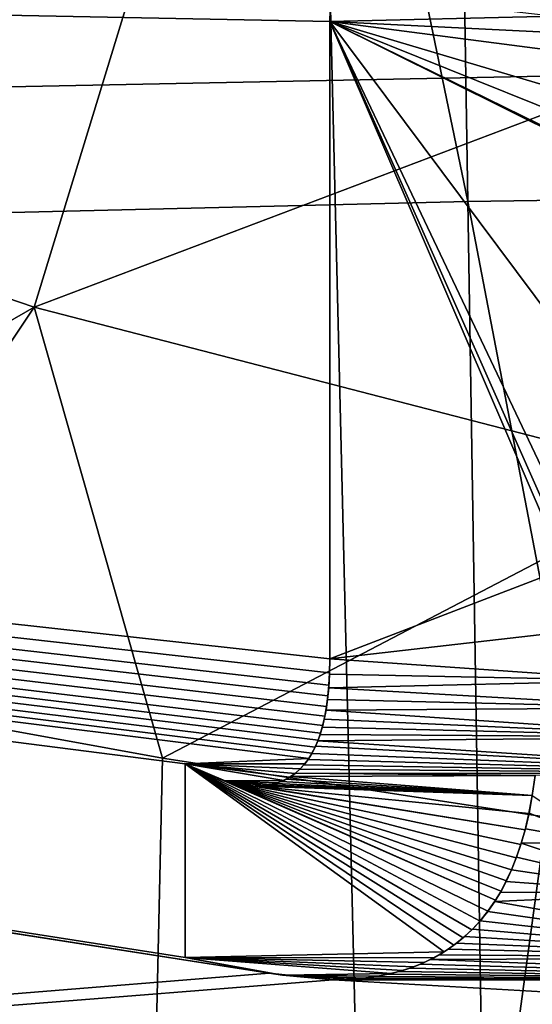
# Model space of a CAD drawing. Header units: millimetres. Extents: x -65 to 65, y -82 to 87.
# Tile 19 of 223: x -6.36 to -5.02, y -26.41 to -23.83. Entities that reach past the tile are written whole.
import ezdxf

# ---------------------------------------------------------------- set-up
doc = ezdxf.new("R2010")
doc.units = ezdxf.units.MM
doc.header["$LTSCALE"] = 101.851852
for name, color, linetype in [('3', 7, 'CONTINUOUS'), ('35', 7, 'CONTINUOUS'), ('4', 7, 'CONTINUOUS'), ('471', 7, 'CONTINUOUS'), ('812', 7, 'CONTINUOUS'), ('817', 7, 'CONTINUOUS'), ('845', 7, 'CONTINUOUS'), ('908', 7, 'CONTINUOUS'), ('909', 7, 'CONTINUOUS'), ('910', 7, 'CONTINUOUS'), ('911', 7, 'CONTINUOUS'), ('912', 7, 'CONTINUOUS'), ('913', 7, 'CONTINUOUS'), ('914', 7, 'CONTINUOUS')]:
    doc.layers.add(name, color=color, linetype=linetype)

msp = doc.modelspace()

# ---------------------------------------------------------------- linework, layer by layer
at = {"layer": '3', "color": 7, "linetype": 'CONTINUOUS', "true_color": 0xebebeb}
for points in [[(-6.9938, -10.0395, 127.6137), (-6.6962, -24.0138, 130.0777), (-4.2048, -9.9865, 127.9142), (-6.9938, -10.0395, 127.6137)], [(-6.6962, -24.0138, 130.0777), (-4.0266, -23.9608, 130.3782), (-4.2048, -9.9865, 127.9142), (-6.6962, -24.0138, 130.0777)], [(-6.6962, -24.0138, 130.0777), (-6.3991, -37.9882, 132.5416), (-4.0266, -23.9608, 130.3782), (-6.6962, -24.0138, 130.0777)], [(-6.3991, -37.9882, 132.5416), (-3.8487, -37.9352, 132.8422), (-4.0266, -23.9608, 130.3782), (-6.3991, -37.9882, 132.5416)]]:
    msp.add_3dface(points, dxfattribs=at)
at = {"layer": '35', "color": 7, "linetype": 'CONTINUOUS', "true_color": 0xebebeb}
for points in [[(-5.9671, -23.4206, 126.6916), (-7.9754, -24.0205, 126.6643), (-7.5402, -22.9077, 126.2977), (-5.9671, -23.4206, 126.6916)], [(-6.3236, -24.5846, 127.0733), (-7.9754, -24.0205, 126.6643), (-5.9671, -23.4206, 126.6916), (-6.3236, -24.5846, 127.0733)], [(-4.3214, -23.8272, 127.0035), (-6.3236, -24.5846, 127.0733), (-5.9671, -23.4206, 126.6916), (-4.3214, -23.8272, 127.0035)], [(-4.588, -25.0339, 127.3979), (-6.3236, -24.5846, 127.0733), (-4.3214, -23.8272, 127.0035), (-4.588, -25.0339, 127.3979)], [(-6.3236, -24.5846, 127.0733), (-7.7703, -25.4177, 127.0375), (-7.9754, -24.0205, 126.6643), (-6.3236, -24.5846, 127.0733)], [(-6.9884, -25.5819, 127.2052), (-7.7703, -25.4177, 127.0375), (-6.3236, -24.5846, 127.0733), (-6.9884, -25.5819, 127.2052)], [(-5.9873, -25.7648, 127.3936), (-6.9884, -25.5819, 127.2052), (-6.3236, -24.5846, 127.0733), (-5.9873, -25.7648, 127.3936)], [(-4.588, -25.0339, 127.3979), (-5.9873, -25.7648, 127.3936), (-6.3236, -24.5846, 127.0733), (-4.588, -25.0339, 127.3979)], [(-4.9818, -25.9187, 127.5534), (-5.9873, -25.7648, 127.3936), (-4.588, -25.0339, 127.3979), (-4.9818, -25.9187, 127.5534)]]:
    msp.add_3dface(points, dxfattribs=at)
at = {"layer": '4', "color": 7, "linetype": 'CONTINUOUS', "true_color": 0xebebeb}
for points in [[(-6.1908, -34.8193, 128.9326), (-8.6331, -34.899, 128.4808), (-6.9884, -25.5819, 127.2052), (-6.1908, -34.8193, 128.9326)], [(-5.9873, -25.7648, 127.3936), (-6.1908, -34.8193, 128.9326), (-6.9884, -25.5819, 127.2052), (-5.9873, -25.7648, 127.3936)], [(-4.9818, -25.9187, 127.5534), (-6.1908, -34.8193, 128.9326), (-5.9873, -25.7648, 127.3936), (-4.9818, -25.9187, 127.5534)], [(-3.974, -26.0439, 127.684), (-6.1908, -34.8193, 128.9326), (-4.9818, -25.9187, 127.5534), (-3.974, -26.0439, 127.684)], [(-3.7243, -34.7659, 129.2355), (-6.1908, -34.8193, 128.9326), (-3.974, -26.0439, 127.684), (-3.7243, -34.7659, 129.2355)]]:
    msp.add_3dface(points, dxfattribs=at)
at = {"layer": '471', "color": 7, "linetype": 'CONTINUOUS', "true_color": 0xebebeb}
for points in [[(-2.7121, -10.1323, 128.0421), (-5.4165, -10.1696, 127.8307), (-2.5979, -24.2704, 130.5349), (-2.7121, -10.1323, 128.0421)], [(-5.4165, -10.1696, 127.8307), (-8.1055, -10.2315, 127.4798), (-5.1878, -24.3077, 130.3231), (-5.4165, -10.1696, 127.8307)], [(-2.5979, -24.2704, 130.5349), (-5.4165, -10.1696, 127.8307), (-5.1878, -24.3077, 130.3231), (-2.5979, -24.2704, 130.5349)], [(-5.1878, -24.3077, 130.3231), (-8.1055, -10.2315, 127.4798), (-7.7615, -24.3697, 129.9717), (-5.1878, -24.3077, 130.3231)], [(-2.5979, -24.2704, 130.5349), (-5.1878, -24.3077, 130.3231), (-2.4837, -38.4085, 133.0276), (-2.5979, -24.2704, 130.5349)], [(-5.1878, -24.3077, 130.3231), (-7.7615, -24.3697, 129.9717), (-4.959, -38.4459, 132.8155), (-5.1878, -24.3077, 130.3231)], [(-2.4837, -38.4085, 133.0276), (-5.1878, -24.3077, 130.3231), (-4.959, -38.4459, 132.8155), (-2.4837, -38.4085, 133.0276)], [(-4.959, -38.4459, 132.8155), (-7.7615, -24.3697, 129.9717), (-7.4175, -38.5079, 132.4637), (-4.959, -38.4459, 132.8155)]]:
    msp.add_3dface(points, dxfattribs=at)
at = {"layer": '812', "linetype": 'CONTINUOUS'}
for points in [[(-8.5849, -41.4261, 87.5), (-5.1108, -41.7972, 87.5), (-7.5681, -15.5353, 87.5), (-8.5849, -41.4261, 87.5)], [(-7.5681, -15.5353, 87.5), (-5.1108, -41.7972, 87.5), (-5.7333, -16.1502, 87.5), (-7.5681, -15.5353, 87.5)], [(-5.7333, -16.1502, 87.5), (-5.1108, -41.7972, 87.5), (-3.8496, -16.5933, 87.5), (-5.7333, -16.1502, 87.5)], [(-5.1108, -41.7972, 87.5), (-1.6217, -41.9796, 87.5), (-3.8496, -16.5933, 87.5), (-5.1108, -41.7972, 87.5)]]:
    msp.add_3dface(points, dxfattribs=at)
at = {"layer": '817', "linetype": 'CONTINUOUS'}
for points in [[(-35, -28.6762, 85), (-23.9181, -23.4781, 85), (-5.7085, -26.3275, 85), (-35, -28.6762, 85)], [(-5.7085, -26.3275, 85), (-23.9181, -23.4781, 85), (-5.9282, -26.2867, 85), (-5.7085, -26.3275, 85)], [(-5.9282, -26.2867, 85), (-23.9181, -23.4781, 85), (-5.9282, -25.7795, 85), (-5.9282, -26.2867, 85)], [(-5.9282, -25.7795, 85), (-23.9181, -23.4781, 85), (-5.6047, -25.7655, 85), (-5.9282, -25.7795, 85)], [(-5.6047, -25.7655, 85), (-23.9181, -23.4781, 85), (-5.5962, -25.7518, 85), (-5.6047, -25.7655, 85)], [(-5.5962, -25.7518, 85), (-23.9181, -23.4781, 85), (-5.588, -25.7358, 85), (-5.5962, -25.7518, 85)], [(-5.588, -25.7358, 85), (-23.9181, -23.4781, 85), (-5.5801, -25.7175, 85), (-5.588, -25.7358, 85)], [(-5.5801, -25.7175, 85), (-23.9181, -23.4781, 85), (-5.5736, -25.6992, 85), (-5.5801, -25.7175, 85)], [(-5.5736, -25.6992, 85), (-23.9181, -23.4781, 85), (-5.5678, -25.6788, 85), (-5.5736, -25.6992, 85)], [(-5.5678, -25.6788, 85), (-23.9181, -23.4781, 85), (-5.5623, -25.6548, 85), (-5.5678, -25.6788, 85)], [(-5.5623, -25.6548, 85), (-23.9181, -23.4781, 85), (-5.5577, -25.629, 85), (-5.5623, -25.6548, 85)], [(-5.5577, -25.629, 85), (-23.9181, -23.4781, 85), (-5.5542, -25.6016, 85), (-5.5577, -25.629, 85)], [(-5.5542, -25.6016, 85), (-23.9181, -23.4781, 85), (-5.5516, -25.5731, 85), (-5.5542, -25.6016, 85)], [(-5.5516, -25.5731, 85), (-23.9181, -23.4781, 85), (-5.55, -25.5409, 85), (-5.5516, -25.5731, 85)], [(-5.55, -25.5409, 85), (-23.9181, -23.4781, 85), (-5.5494, -25.5046, 85), (-5.55, -25.5409, 85)], [(-5.5494, -25.5046, 85), (-23.9181, -23.4781, 85), (-5.5494, -23.8366, 85), (-5.5494, -25.5046, 85)], [(-5.5494, -23.8366, 85), (-23.9181, -23.4781, 85), (-5.5468, -23.7515, 85), (-5.5494, -23.8366, 85)], [(-5.6151, -25.7797, 85), (-5.9282, -25.7795, 85), (-5.6047, -25.7655, 85), (-5.6151, -25.7797, 85)], [(-5.8255, -25.824, 85), (-5.9282, -25.7795, 85), (-5.6701, -25.8226, 85), (-5.8255, -25.824, 85)], [(-5.6701, -25.8226, 85), (-5.9282, -25.7795, 85), (-5.6547, -25.8144, 85), (-5.6701, -25.8226, 85)], [(-5.6547, -25.8144, 85), (-5.9282, -25.7795, 85), (-5.6405, -25.8046, 85), (-5.6547, -25.8144, 85)], [(-5.6405, -25.8046, 85), (-5.9282, -25.7795, 85), (-5.6272, -25.7929, 85), (-5.6405, -25.8046, 85)], [(-5.6272, -25.7929, 85), (-5.9282, -25.7795, 85), (-5.6151, -25.7797, 85), (-5.6272, -25.7929, 85)], [(-5.686, -25.8288, 85), (-5.8255, -25.824, 85), (-5.6701, -25.8226, 85), (-5.686, -25.8288, 85)], [(-5.7449, -25.8376, 85), (-5.8255, -25.824, 85), (-5.7229, -25.8365, 85), (-5.7449, -25.8376, 85)], [(-5.7229, -25.8365, 85), (-5.8255, -25.824, 85), (-5.7035, -25.8335, 85), (-5.7229, -25.8365, 85)], [(-5.7035, -25.8335, 85), (-5.8255, -25.824, 85), (-5.686, -25.8288, 85), (-5.7035, -25.8335, 85)], [(-5.0192, -25.8619, 85), (-4.8322, -25.9853, 85), (-5.0278, -25.9086, 85), (-5.0192, -25.8619, 85)], [(-5.0278, -25.9086, 85), (-4.8322, -25.9853, 85), (-5.0373, -25.9494, 85), (-5.0278, -25.9086, 85)], [(-5.0373, -25.9494, 85), (-4.8322, -25.9853, 85), (-5.0481, -25.9871, 85), (-5.0373, -25.9494, 85)], [(-5.0481, -25.9871, 85), (-4.6538, -26.1186, 85), (-5.0604, -26.0235, 85), (-5.0481, -25.9871, 85)], [(-4.8322, -25.9853, 85), (-4.6538, -26.1186, 85), (-5.0481, -25.9871, 85), (-4.8322, -25.9853, 85)], [(-5.0604, -26.0235, 85), (-4.6538, -26.1186, 85), (-5.0738, -26.0571, 85), (-5.0604, -26.0235, 85)], [(-5.0738, -26.0571, 85), (-4.6538, -26.1186, 85), (-5.0882, -26.0878, 85), (-5.0738, -26.0571, 85)], [(-5.0882, -26.0878, 85), (-4.6538, -26.1186, 85), (-5.1029, -26.1155, 85), (-5.0882, -26.0878, 85)], [(-5.1029, -26.1155, 85), (-4.6538, -26.1186, 85), (-5.1178, -26.1399, 85), (-5.1029, -26.1155, 85)], [(-4.6538, -26.1186, 85), (-4.2885, -26.2874, 85), (-5.1178, -26.1399, 85), (-4.6538, -26.1186, 85)], [(-5.1178, -26.1399, 85), (-4.2885, -26.2874, 85), (-5.1359, -26.1657, 85), (-5.1178, -26.1399, 85)], [(-5.1359, -26.1657, 85), (-4.2885, -26.2874, 85), (-5.1557, -26.1903, 85), (-5.1359, -26.1657, 85)], [(-5.1557, -26.1903, 85), (-4.2885, -26.2874, 85), (-5.1758, -26.2121, 85), (-5.1557, -26.1903, 85)], [(-5.1964, -26.2315, 85), (-4.2885, -26.2874, 85), (-5.2177, -26.249, 85), (-5.1964, -26.2315, 85)], [(-5.1758, -26.2121, 85), (-4.2885, -26.2874, 85), (-5.1964, -26.2315, 85), (-5.1758, -26.2121, 85)], [(-5.2177, -26.249, 85), (-4.2885, -26.2874, 85), (-5.2397, -26.2648, 85), (-5.2177, -26.249, 85)], [(-5.2625, -26.279, 85), (-4.2885, -26.2874, 85), (-5.2865, -26.2919, 85), (-5.2625, -26.279, 85)], [(-5.2397, -26.2648, 85), (-4.2885, -26.2874, 85), (-5.2625, -26.279, 85), (-5.2397, -26.2648, 85)], [(-5.312, -26.3035, 85), (-3.8844, -26.3447, 85), (-5.3398, -26.3141, 85), (-5.312, -26.3035, 85)], [(-5.2865, -26.2919, 85), (-3.8844, -26.3447, 85), (-5.312, -26.3035, 85), (-5.2865, -26.2919, 85)], [(-4.2885, -26.2874, 85), (-3.8844, -26.3447, 85), (-5.2865, -26.2919, 85), (-4.2885, -26.2874, 85)], [(-5.5402, -26.3447, 85), (-35, -28.6762, 85), (-5.7085, -26.3275, 85), (-5.5402, -26.3447, 85)], [(-5.3973, -26.3303, 85), (-3.8844, -26.3447, 85), (-5.4282, -26.3361, 85), (-5.3973, -26.3303, 85)], [(-5.3686, -26.3231, 85), (-3.8844, -26.3447, 85), (-5.3973, -26.3303, 85), (-5.3686, -26.3231, 85)], [(-5.3398, -26.3141, 85), (-3.8844, -26.3447, 85), (-5.3686, -26.3231, 85), (-5.3398, -26.3141, 85)], [(35, -28.6762, 85), (-35, -28.6762, 85), (-5.5402, -26.3447, 85), (35, -28.6762, 85)], [(-5.4992, -26.3435, 85), (-3.8844, -26.3447, 85), (-5.5402, -26.3447, 85), (-5.4992, -26.3435, 85)], [(-3.8844, -26.3447, 85), (35, -28.6762, 85), (-5.5402, -26.3447, 85), (-3.8844, -26.3447, 85)], [(-5.4618, -26.3407, 85), (-3.8844, -26.3447, 85), (-5.4992, -26.3435, 85), (-5.4618, -26.3407, 85)], [(-5.4282, -26.3361, 85), (-3.8844, -26.3447, 85), (-5.4618, -26.3407, 85), (-5.4282, -26.3361, 85)]]:
    msp.add_3dface(points, dxfattribs=at)
at = {"layer": '845', "linetype": 'CONTINUOUS'}
for points in [[(-5.5494, -23.8366, 84.5), (-5.547, -23.7548, 84.5), (-4.9605, -23.8225, 84.5), (-5.5494, -23.8366, 84.5)], [(-4.9644, -23.8656, 84.5), (-5.5494, -23.8366, 84.5), (-4.9605, -23.8225, 84.5), (-4.9644, -23.8656, 84.5)], [(-5.5494, -25.5046, 84.5), (-5.5494, -23.8366, 84.5), (-4.9341, -25.2682, 84.5), (-5.5494, -25.5046, 84.5)], [(-4.7791, -24.2193, 84.5), (-5.5494, -23.8366, 84.5), (-4.8628, -24.1736, 84.5), (-4.7791, -24.2193, 84.5)], [(-5.5494, -23.8366, 84.5), (-4.7791, -24.2193, 84.5), (-4.9628, -24.6217, 84.5), (-5.5494, -23.8366, 84.5)], [(-4.8628, -24.1736, 84.5), (-5.5494, -23.8366, 84.5), (-4.9334, -24.0841, 84.5), (-4.8628, -24.1736, 84.5)], [(-4.9334, -24.0841, 84.5), (-5.5494, -23.8366, 84.5), (-4.9563, -24.0129, 84.5), (-4.9334, -24.0841, 84.5)], [(-4.9563, -24.0129, 84.5), (-5.5494, -23.8366, 84.5), (-4.9659, -23.9129, 84.5), (-4.9563, -24.0129, 84.5)], [(-4.9659, -23.9129, 84.5), (-5.5494, -23.8366, 84.5), (-4.9644, -23.8656, 84.5), (-4.9659, -23.9129, 84.5)], [(-5.5494, -23.8366, 84.5), (-4.9628, -24.6217, 84.5), (-4.9628, -25.0708, 84.5), (-5.5494, -23.8366, 84.5)], [(-4.9341, -25.2682, 84.5), (-5.5494, -23.8366, 84.5), (-4.9552, -25.1758, 84.5), (-4.9341, -25.2682, 84.5)], [(-4.9552, -25.1758, 84.5), (-5.5494, -23.8366, 84.5), (-4.9628, -25.0708, 84.5), (-4.9552, -25.1758, 84.5)], [(-4.8563, -25.4255, 84.5), (-5.5494, -25.5046, 84.5), (-4.9341, -25.2682, 84.5), (-4.8563, -25.4255, 84.5)], [(-4.7311, -25.5611, 84.5), (-5.5494, -25.5046, 84.5), (-4.8563, -25.4255, 84.5), (-4.7311, -25.5611, 84.5)], [(-5.5503, -25.5445, 84.5), (-5.5494, -25.5046, 84.5), (-4.7311, -25.5611, 84.5), (-5.5503, -25.5445, 84.5)], [(-5.5522, -25.5802, 84.5), (-5.5503, -25.5445, 84.5), (-4.7311, -25.5611, 84.5), (-5.5522, -25.5802, 84.5)], [(-4.6378, -25.6332, 84.5), (-5.5522, -25.5802, 84.5), (-4.7311, -25.5611, 84.5), (-4.6378, -25.6332, 84.5)], [(-5.5553, -25.6113, 84.5), (-5.5522, -25.5802, 84.5), (-4.6378, -25.6332, 84.5), (-5.5553, -25.6113, 84.5)], [(-5.5593, -25.6386, 84.5), (-5.5553, -25.6113, 84.5), (-4.6378, -25.6332, 84.5), (-5.5593, -25.6386, 84.5)], [(-5.5639, -25.6627, 84.5), (-5.5593, -25.6386, 84.5), (-4.5137, -25.7093, 84.5), (-5.5639, -25.6627, 84.5)], [(-4.5137, -25.7093, 84.5), (-5.5593, -25.6386, 84.5), (-4.6378, -25.6332, 84.5), (-4.5137, -25.7093, 84.5)], [(-5.5691, -25.6837, 84.5), (-5.5639, -25.6627, 84.5), (-4.5137, -25.7093, 84.5), (-5.5691, -25.6837, 84.5)], [(-5.5747, -25.7024, 84.5), (-5.5691, -25.6837, 84.5), (-4.5137, -25.7093, 84.5), (-5.5747, -25.7024, 84.5)], [(-5.5806, -25.7188, 84.5), (-5.5747, -25.7024, 84.5), (-4.5137, -25.7093, 84.5), (-5.5806, -25.7188, 84.5)], [(-4.2721, -25.8051, 84.5), (-5.5806, -25.7188, 84.5), (-4.5137, -25.7093, 84.5), (-4.2721, -25.8051, 84.5)], [(-5.5965, -25.7523, 84.5), (-5.5868, -25.7334, 84.5), (-4.2721, -25.8051, 84.5), (-5.5965, -25.7523, 84.5)], [(-5.5868, -25.7334, 84.5), (-5.5806, -25.7188, 84.5), (-4.2721, -25.8051, 84.5), (-5.5868, -25.7334, 84.5)], [(-5.617, -25.7819, 84.5), (-5.6065, -25.7682, 84.5), (-4.2721, -25.8051, 84.5), (-5.617, -25.7819, 84.5)], [(-5.6065, -25.7682, 84.5), (-5.5965, -25.7523, 84.5), (-4.2721, -25.8051, 84.5), (-5.6065, -25.7682, 84.5)], [(-5.9282, -25.7795, 84.5), (-5.8154, -25.827, 84.5), (-5.1158, -26.1366, 84.5), (-5.9282, -25.7795, 84.5)], [(-5.9282, -26.2867, 84.5), (-5.9282, -25.7795, 84.5), (-5.25, -26.2715, 84.5), (-5.9282, -26.2867, 84.5)], [(-5.25, -26.2715, 84.5), (-5.9282, -25.7795, 84.5), (-5.2245, -26.2542, 84.5), (-5.25, -26.2715, 84.5)], [(-5.2245, -26.2542, 84.5), (-5.9282, -25.7795, 84.5), (-5.2005, -26.2351, 84.5), (-5.2245, -26.2542, 84.5)], [(-5.2005, -26.2351, 84.5), (-5.9282, -25.7795, 84.5), (-5.1777, -26.214, 84.5), (-5.2005, -26.2351, 84.5)], [(-5.1777, -26.214, 84.5), (-5.9282, -25.7795, 84.5), (-5.1561, -26.1908, 84.5), (-5.1777, -26.214, 84.5)], [(-5.1561, -26.1908, 84.5), (-5.9282, -25.7795, 84.5), (-5.1354, -26.1651, 84.5), (-5.1561, -26.1908, 84.5)], [(-5.1354, -26.1651, 84.5), (-5.9282, -25.7795, 84.5), (-5.1158, -26.1366, 84.5), (-5.1354, -26.1651, 84.5)], [(-5.6393, -25.8036, 84.5), (-5.6279, -25.7936, 84.5), (-4.2721, -25.8051, 84.5), (-5.6393, -25.8036, 84.5)], [(-5.6279, -25.7936, 84.5), (-5.617, -25.7819, 84.5), (-4.2721, -25.8051, 84.5), (-5.6279, -25.7936, 84.5)], [(-5.6773, -25.8257, 84.5), (-5.6638, -25.8195, 84.5), (-5.0193, -25.8623, 84.5), (-5.6773, -25.8257, 84.5)], [(-5.6638, -25.8195, 84.5), (-5.6512, -25.8122, 84.5), (-5.0193, -25.8623, 84.5), (-5.6638, -25.8195, 84.5)], [(-5.6512, -25.8122, 84.5), (-5.6393, -25.8036, 84.5), (-5.0117, -25.8101, 84.5), (-5.6512, -25.8122, 84.5)], [(-5.0193, -25.8623, 84.5), (-5.6512, -25.8122, 84.5), (-5.0117, -25.8101, 84.5), (-5.0193, -25.8623, 84.5)], [(-5.0117, -25.8101, 84.5), (-5.6393, -25.8036, 84.5), (-4.2721, -25.8051, 84.5), (-5.0117, -25.8101, 84.5)], [(-5.8154, -25.827, 84.5), (-5.7449, -25.8376, 84.5), (-5.0381, -25.9522, 84.5), (-5.8154, -25.827, 84.5)], [(-5.1158, -26.1366, 84.5), (-5.8154, -25.827, 84.5), (-5.1012, -26.1124, 84.5), (-5.1158, -26.1366, 84.5)], [(-5.1012, -26.1124, 84.5), (-5.8154, -25.827, 84.5), (-5.0872, -26.0859, 84.5), (-5.1012, -26.1124, 84.5)], [(-5.0872, -26.0859, 84.5), (-5.8154, -25.827, 84.5), (-5.0738, -26.057, 84.5), (-5.0872, -26.0859, 84.5)], [(-5.0738, -26.057, 84.5), (-5.8154, -25.827, 84.5), (-5.0611, -26.0253, 84.5), (-5.0738, -26.057, 84.5)], [(-5.0611, -26.0253, 84.5), (-5.8154, -25.827, 84.5), (-5.0491, -25.9906, 84.5), (-5.0611, -26.0253, 84.5)], [(-5.0491, -25.9906, 84.5), (-5.8154, -25.827, 84.5), (-5.0381, -25.9522, 84.5), (-5.0491, -25.9906, 84.5)], [(-5.7449, -25.8376, 84.5), (-5.7254, -25.8367, 84.5), (-5.0193, -25.8623, 84.5), (-5.7449, -25.8376, 84.5)], [(-5.0381, -25.9522, 84.5), (-5.7449, -25.8376, 84.5), (-5.028, -25.9098, 84.5), (-5.0381, -25.9522, 84.5)], [(-5.028, -25.9098, 84.5), (-5.7449, -25.8376, 84.5), (-5.0193, -25.8623, 84.5), (-5.028, -25.9098, 84.5)], [(-5.7254, -25.8367, 84.5), (-5.7078, -25.8343, 84.5), (-5.0193, -25.8623, 84.5), (-5.7254, -25.8367, 84.5)], [(-5.7078, -25.8343, 84.5), (-5.6919, -25.8306, 84.5), (-5.0193, -25.8623, 84.5), (-5.7078, -25.8343, 84.5)], [(-5.6919, -25.8306, 84.5), (-5.6773, -25.8257, 84.5), (-5.0193, -25.8623, 84.5), (-5.6919, -25.8306, 84.5)], [(-5.2771, -26.287, 84.5), (-5.9282, -26.2867, 84.5), (-5.25, -26.2715, 84.5), (-5.2771, -26.287, 84.5)], [(-5.6735, -26.3328, 84.5), (-5.9282, -26.2867, 84.5), (-5.3885, -26.3283, 84.5), (-5.6735, -26.3328, 84.5)], [(-5.3885, -26.3283, 84.5), (-5.9282, -26.2867, 84.5), (-5.3578, -26.32, 84.5), (-5.3885, -26.3283, 84.5)], [(-5.3578, -26.32, 84.5), (-5.9282, -26.2867, 84.5), (-5.3291, -26.3103, 84.5), (-5.3578, -26.32, 84.5)], [(-5.3291, -26.3103, 84.5), (-5.9282, -26.2867, 84.5), (-5.3022, -26.2993, 84.5), (-5.3291, -26.3103, 84.5)], [(-5.3022, -26.2993, 84.5), (-5.9282, -26.2867, 84.5), (-5.2771, -26.287, 84.5), (-5.3022, -26.2993, 84.5)], [(-5.4218, -26.3351, 84.5), (-5.6735, -26.3328, 84.5), (-5.3885, -26.3283, 84.5), (-5.4218, -26.3351, 84.5)], [(-5.5402, -26.3447, 84.5), (-5.6735, -26.3328, 84.5), (-5.4973, -26.3434, 84.5), (-5.5402, -26.3447, 84.5)], [(-5.4973, -26.3434, 84.5), (-5.6735, -26.3328, 84.5), (-5.4578, -26.3402, 84.5), (-5.4973, -26.3434, 84.5)], [(-5.4578, -26.3402, 84.5), (-5.6735, -26.3328, 84.5), (-5.4218, -26.3351, 84.5), (-5.4578, -26.3402, 84.5)]]:
    msp.add_3dface(points, dxfattribs=at)
at = {"layer": '908', "linetype": 'CONTINUOUS'}
for points in [[(-5.0192, -25.8619, 85), (-5.0193, -25.8623, 84.5), (-5.0117, -25.8101, 84.5), (-5.0192, -25.8619, 85)], [(-5.0278, -25.9086, 85), (-5.028, -25.9098, 84.5), (-5.0193, -25.8623, 84.5), (-5.0278, -25.9086, 85)], [(-5.0192, -25.8619, 85), (-5.0278, -25.9086, 85), (-5.0193, -25.8623, 84.5), (-5.0192, -25.8619, 85)], [(-5.0373, -25.9494, 85), (-5.0381, -25.9522, 84.5), (-5.028, -25.9098, 84.5), (-5.0373, -25.9494, 85)], [(-5.0278, -25.9086, 85), (-5.0373, -25.9494, 85), (-5.028, -25.9098, 84.5), (-5.0278, -25.9086, 85)], [(-5.0481, -25.9871, 85), (-5.0491, -25.9906, 84.5), (-5.0381, -25.9522, 84.5), (-5.0481, -25.9871, 85)], [(-5.0373, -25.9494, 85), (-5.0481, -25.9871, 85), (-5.0381, -25.9522, 84.5), (-5.0373, -25.9494, 85)], [(-5.0604, -26.0235, 85), (-5.0611, -26.0253, 84.5), (-5.0491, -25.9906, 84.5), (-5.0604, -26.0235, 85)], [(-5.0481, -25.9871, 85), (-5.0604, -26.0235, 85), (-5.0491, -25.9906, 84.5), (-5.0481, -25.9871, 85)], [(-5.0604, -26.0235, 85), (-5.0738, -26.0571, 85), (-5.0611, -26.0253, 84.5), (-5.0604, -26.0235, 85)], [(-5.0738, -26.0571, 85), (-5.0738, -26.057, 84.5), (-5.0611, -26.0253, 84.5), (-5.0738, -26.0571, 85)], [(-5.0738, -26.0571, 85), (-5.0882, -26.0878, 85), (-5.0872, -26.0859, 84.5), (-5.0738, -26.0571, 85)], [(-5.0738, -26.0571, 85), (-5.0872, -26.0859, 84.5), (-5.0738, -26.057, 84.5), (-5.0738, -26.0571, 85)], [(-5.0882, -26.0878, 85), (-5.1029, -26.1155, 85), (-5.1012, -26.1124, 84.5), (-5.0882, -26.0878, 85)], [(-5.0882, -26.0878, 85), (-5.1012, -26.1124, 84.5), (-5.0872, -26.0859, 84.5), (-5.0882, -26.0878, 85)], [(-5.1029, -26.1155, 85), (-5.1178, -26.1399, 85), (-5.1158, -26.1366, 84.5), (-5.1029, -26.1155, 85)], [(-5.1029, -26.1155, 85), (-5.1158, -26.1366, 84.5), (-5.1012, -26.1124, 84.5), (-5.1029, -26.1155, 85)], [(-5.1178, -26.1399, 85), (-5.1359, -26.1657, 85), (-5.1354, -26.1651, 84.5), (-5.1178, -26.1399, 85)], [(-5.1178, -26.1399, 85), (-5.1354, -26.1651, 84.5), (-5.1158, -26.1366, 84.5), (-5.1178, -26.1399, 85)], [(-5.1557, -26.1903, 85), (-5.1561, -26.1908, 84.5), (-5.1354, -26.1651, 84.5), (-5.1557, -26.1903, 85)], [(-5.1359, -26.1657, 85), (-5.1557, -26.1903, 85), (-5.1354, -26.1651, 84.5), (-5.1359, -26.1657, 85)], [(-5.1758, -26.2121, 85), (-5.1777, -26.214, 84.5), (-5.1561, -26.1908, 84.5), (-5.1758, -26.2121, 85)], [(-5.1557, -26.1903, 85), (-5.1758, -26.2121, 85), (-5.1561, -26.1908, 84.5), (-5.1557, -26.1903, 85)], [(-5.1964, -26.2315, 85), (-5.2177, -26.249, 85), (-5.2005, -26.2351, 84.5), (-5.1964, -26.2315, 85)], [(-5.1964, -26.2315, 85), (-5.2005, -26.2351, 84.5), (-5.1777, -26.214, 84.5), (-5.1964, -26.2315, 85)], [(-5.1758, -26.2121, 85), (-5.1964, -26.2315, 85), (-5.1777, -26.214, 84.5), (-5.1758, -26.2121, 85)], [(-5.2397, -26.2648, 85), (-5.25, -26.2715, 84.5), (-5.2245, -26.2542, 84.5), (-5.2397, -26.2648, 85)], [(-5.2177, -26.249, 85), (-5.2397, -26.2648, 85), (-5.2245, -26.2542, 84.5), (-5.2177, -26.249, 85)], [(-5.2177, -26.249, 85), (-5.2245, -26.2542, 84.5), (-5.2005, -26.2351, 84.5), (-5.2177, -26.249, 85)], [(-5.2625, -26.279, 85), (-5.2865, -26.2919, 85), (-5.2771, -26.287, 84.5), (-5.2625, -26.279, 85)], [(-5.2625, -26.279, 85), (-5.2771, -26.287, 84.5), (-5.25, -26.2715, 84.5), (-5.2625, -26.279, 85)], [(-5.2397, -26.2648, 85), (-5.2625, -26.279, 85), (-5.25, -26.2715, 84.5), (-5.2397, -26.2648, 85)], [(-5.312, -26.3035, 85), (-5.3398, -26.3141, 85), (-5.3291, -26.3103, 84.5), (-5.312, -26.3035, 85)], [(-5.312, -26.3035, 85), (-5.3291, -26.3103, 84.5), (-5.3022, -26.2993, 84.5), (-5.312, -26.3035, 85)], [(-5.2865, -26.2919, 85), (-5.312, -26.3035, 85), (-5.3022, -26.2993, 84.5), (-5.2865, -26.2919, 85)], [(-5.2865, -26.2919, 85), (-5.3022, -26.2993, 84.5), (-5.2771, -26.287, 84.5), (-5.2865, -26.2919, 85)], [(-5.4282, -26.3361, 85), (-5.4578, -26.3402, 84.5), (-5.4218, -26.3351, 84.5), (-5.4282, -26.3361, 85)], [(-5.3973, -26.3303, 85), (-5.4282, -26.3361, 85), (-5.4218, -26.3351, 84.5), (-5.3973, -26.3303, 85)], [(-5.3973, -26.3303, 85), (-5.4218, -26.3351, 84.5), (-5.3885, -26.3283, 84.5), (-5.3973, -26.3303, 85)], [(-5.3686, -26.3231, 85), (-5.3973, -26.3303, 85), (-5.3885, -26.3283, 84.5), (-5.3686, -26.3231, 85)], [(-5.3686, -26.3231, 85), (-5.3885, -26.3283, 84.5), (-5.3578, -26.32, 84.5), (-5.3686, -26.3231, 85)], [(-5.3398, -26.3141, 85), (-5.3686, -26.3231, 85), (-5.3578, -26.32, 84.5), (-5.3398, -26.3141, 85)], [(-5.3398, -26.3141, 85), (-5.3578, -26.32, 84.5), (-5.3291, -26.3103, 84.5), (-5.3398, -26.3141, 85)], [(-5.4992, -26.3435, 85), (-5.5402, -26.3447, 85), (-5.4973, -26.3434, 84.5), (-5.4992, -26.3435, 85)], [(-5.5402, -26.3447, 85), (-5.5402, -26.3447, 84.5), (-5.4973, -26.3434, 84.5), (-5.5402, -26.3447, 85)], [(-5.4618, -26.3407, 85), (-5.4992, -26.3435, 85), (-5.4973, -26.3434, 84.5), (-5.4618, -26.3407, 85)], [(-5.4618, -26.3407, 85), (-5.4973, -26.3434, 84.5), (-5.4578, -26.3402, 84.5), (-5.4618, -26.3407, 85)], [(-5.4282, -26.3361, 85), (-5.4618, -26.3407, 85), (-5.4578, -26.3402, 84.5), (-5.4282, -26.3361, 85)]]:
    msp.add_3dface(points, dxfattribs=at)
at = {"layer": '909', "linetype": 'CONTINUOUS'}
for points in [[(-5.7085, -26.3275, 85), (-5.9282, -26.2867, 85), (-5.6735, -26.3328, 84.5), (-5.7085, -26.3275, 85)], [(-5.9282, -26.2867, 85), (-5.9282, -26.2867, 84.5), (-5.6735, -26.3328, 84.5), (-5.9282, -26.2867, 85)], [(-5.5402, -26.3447, 85), (-5.7085, -26.3275, 85), (-5.5402, -26.3447, 84.5), (-5.5402, -26.3447, 85)], [(-5.7085, -26.3275, 85), (-5.6735, -26.3328, 84.5), (-5.5402, -26.3447, 84.5), (-5.7085, -26.3275, 85)]]:
    msp.add_3dface(points, dxfattribs=at)
at = {"layer": '910', "linetype": 'CONTINUOUS'}
for points in [[(-5.9282, -26.2867, 85), (-5.9282, -25.7795, 85), (-5.9282, -26.2867, 84.5), (-5.9282, -26.2867, 85)], [(-5.9282, -25.7795, 85), (-5.9282, -25.7795, 84.5), (-5.9282, -26.2867, 84.5), (-5.9282, -25.7795, 85)]]:
    msp.add_3dface(points, dxfattribs=at)
at = {"layer": '911', "linetype": 'CONTINUOUS'}
for points in [[(-5.9282, -25.7795, 85), (-5.8255, -25.824, 85), (-5.9282, -25.7795, 84.5), (-5.9282, -25.7795, 85)], [(-5.8255, -25.824, 85), (-5.8154, -25.827, 84.5), (-5.9282, -25.7795, 84.5), (-5.8255, -25.824, 85)], [(-5.8255, -25.824, 85), (-5.7449, -25.8376, 85), (-5.8154, -25.827, 84.5), (-5.8255, -25.824, 85)], [(-5.7449, -25.8376, 85), (-5.7449, -25.8376, 84.5), (-5.8154, -25.827, 84.5), (-5.7449, -25.8376, 85)]]:
    msp.add_3dface(points, dxfattribs=at)
at = {"layer": '912', "linetype": 'CONTINUOUS'}
for points in [[(-5.55, -25.5409, 85), (-5.5494, -25.5046, 85), (-5.5503, -25.5445, 84.5), (-5.55, -25.5409, 85)], [(-5.5494, -25.5046, 85), (-5.5494, -25.5046, 84.5), (-5.5503, -25.5445, 84.5), (-5.5494, -25.5046, 85)], [(-5.5516, -25.5731, 85), (-5.5503, -25.5445, 84.5), (-5.5522, -25.5802, 84.5), (-5.5516, -25.5731, 85)], [(-5.5516, -25.5731, 85), (-5.55, -25.5409, 85), (-5.5503, -25.5445, 84.5), (-5.5516, -25.5731, 85)], [(-5.5542, -25.6016, 85), (-5.5522, -25.5802, 84.5), (-5.5553, -25.6113, 84.5), (-5.5542, -25.6016, 85)], [(-5.5542, -25.6016, 85), (-5.5516, -25.5731, 85), (-5.5522, -25.5802, 84.5), (-5.5542, -25.6016, 85)], [(-5.5577, -25.629, 85), (-5.5553, -25.6113, 84.5), (-5.5593, -25.6386, 84.5), (-5.5577, -25.629, 85)], [(-5.5577, -25.629, 85), (-5.5542, -25.6016, 85), (-5.5553, -25.6113, 84.5), (-5.5577, -25.629, 85)], [(-5.5623, -25.6548, 85), (-5.5593, -25.6386, 84.5), (-5.5639, -25.6627, 84.5), (-5.5623, -25.6548, 85)], [(-5.5623, -25.6548, 85), (-5.5577, -25.629, 85), (-5.5593, -25.6386, 84.5), (-5.5623, -25.6548, 85)], [(-5.5678, -25.6788, 85), (-5.5639, -25.6627, 84.5), (-5.5691, -25.6837, 84.5), (-5.5678, -25.6788, 85)], [(-5.5678, -25.6788, 85), (-5.5623, -25.6548, 85), (-5.5639, -25.6627, 84.5), (-5.5678, -25.6788, 85)], [(-5.5736, -25.6992, 85), (-5.5691, -25.6837, 84.5), (-5.5747, -25.7024, 84.5), (-5.5736, -25.6992, 85)], [(-5.5736, -25.6992, 85), (-5.5678, -25.6788, 85), (-5.5691, -25.6837, 84.5), (-5.5736, -25.6992, 85)], [(-5.588, -25.7358, 85), (-5.5801, -25.7175, 85), (-5.5868, -25.7334, 84.5), (-5.588, -25.7358, 85)], [(-5.5801, -25.7175, 85), (-5.5806, -25.7188, 84.5), (-5.5868, -25.7334, 84.5), (-5.5801, -25.7175, 85)], [(-5.5801, -25.7175, 85), (-5.5747, -25.7024, 84.5), (-5.5806, -25.7188, 84.5), (-5.5801, -25.7175, 85)], [(-5.5801, -25.7175, 85), (-5.5736, -25.6992, 85), (-5.5747, -25.7024, 84.5), (-5.5801, -25.7175, 85)], [(-5.588, -25.7358, 85), (-5.5868, -25.7334, 84.5), (-5.5965, -25.7523, 84.5), (-5.588, -25.7358, 85)], [(-5.5962, -25.7518, 85), (-5.588, -25.7358, 85), (-5.5965, -25.7523, 84.5), (-5.5962, -25.7518, 85)], [(-5.6151, -25.7797, 85), (-5.6065, -25.7682, 84.5), (-5.617, -25.7819, 84.5), (-5.6151, -25.7797, 85)], [(-5.6151, -25.7797, 85), (-5.6047, -25.7655, 85), (-5.6065, -25.7682, 84.5), (-5.6151, -25.7797, 85)], [(-5.6047, -25.7655, 85), (-5.5965, -25.7523, 84.5), (-5.6065, -25.7682, 84.5), (-5.6047, -25.7655, 85)], [(-5.6047, -25.7655, 85), (-5.5962, -25.7518, 85), (-5.5965, -25.7523, 84.5), (-5.6047, -25.7655, 85)], [(-5.6405, -25.8046, 85), (-5.6272, -25.7929, 85), (-5.6393, -25.8036, 84.5), (-5.6405, -25.8046, 85)], [(-5.6272, -25.7929, 85), (-5.6279, -25.7936, 84.5), (-5.6393, -25.8036, 84.5), (-5.6272, -25.7929, 85)], [(-5.6272, -25.7929, 85), (-5.617, -25.7819, 84.5), (-5.6279, -25.7936, 84.5), (-5.6272, -25.7929, 85)], [(-5.6272, -25.7929, 85), (-5.6151, -25.7797, 85), (-5.617, -25.7819, 84.5), (-5.6272, -25.7929, 85)], [(-5.6701, -25.8226, 85), (-5.6638, -25.8195, 84.5), (-5.6773, -25.8257, 84.5), (-5.6701, -25.8226, 85)], [(-5.6701, -25.8226, 85), (-5.6547, -25.8144, 85), (-5.6638, -25.8195, 84.5), (-5.6701, -25.8226, 85)], [(-5.6547, -25.8144, 85), (-5.6512, -25.8122, 84.5), (-5.6638, -25.8195, 84.5), (-5.6547, -25.8144, 85)], [(-5.6547, -25.8144, 85), (-5.6405, -25.8046, 85), (-5.6512, -25.8122, 84.5), (-5.6547, -25.8144, 85)], [(-5.6405, -25.8046, 85), (-5.6393, -25.8036, 84.5), (-5.6512, -25.8122, 84.5), (-5.6405, -25.8046, 85)], [(-5.7449, -25.8376, 85), (-5.7229, -25.8365, 85), (-5.7449, -25.8376, 84.5), (-5.7449, -25.8376, 85)], [(-5.7229, -25.8365, 85), (-5.7254, -25.8367, 84.5), (-5.7449, -25.8376, 84.5), (-5.7229, -25.8365, 85)], [(-5.7229, -25.8365, 85), (-5.7078, -25.8343, 84.5), (-5.7254, -25.8367, 84.5), (-5.7229, -25.8365, 85)], [(-5.7229, -25.8365, 85), (-5.7035, -25.8335, 85), (-5.7078, -25.8343, 84.5), (-5.7229, -25.8365, 85)], [(-5.7035, -25.8335, 85), (-5.6919, -25.8306, 84.5), (-5.7078, -25.8343, 84.5), (-5.7035, -25.8335, 85)], [(-5.7035, -25.8335, 85), (-5.686, -25.8288, 85), (-5.6919, -25.8306, 84.5), (-5.7035, -25.8335, 85)], [(-5.686, -25.8288, 85), (-5.6773, -25.8257, 84.5), (-5.6919, -25.8306, 84.5), (-5.686, -25.8288, 85)], [(-5.686, -25.8288, 85), (-5.6701, -25.8226, 85), (-5.6773, -25.8257, 84.5), (-5.686, -25.8288, 85)]]:
    msp.add_3dface(points, dxfattribs=at)
at = {"layer": '913', "linetype": 'CONTINUOUS'}
for points in [[(-5.5494, -25.5046, 85), (-5.5494, -23.8366, 85), (-5.5494, -25.5046, 84.5), (-5.5494, -25.5046, 85)], [(-5.5494, -23.8366, 85), (-5.5494, -23.8366, 84.5), (-5.5494, -25.5046, 84.5), (-5.5494, -23.8366, 85)]]:
    msp.add_3dface(points, dxfattribs=at)
at = {"layer": '914', "linetype": 'CONTINUOUS'}
for points in [[(-5.5494, -23.8366, 85), (-5.5468, -23.7515, 85), (-5.5494, -23.8366, 84.5), (-5.5494, -23.8366, 85)], [(-5.5468, -23.7515, 85), (-5.547, -23.7548, 84.5), (-5.5494, -23.8366, 84.5), (-5.5468, -23.7515, 85)]]:
    msp.add_3dface(points, dxfattribs=at)

doc.saveas('drawing.dxf')
